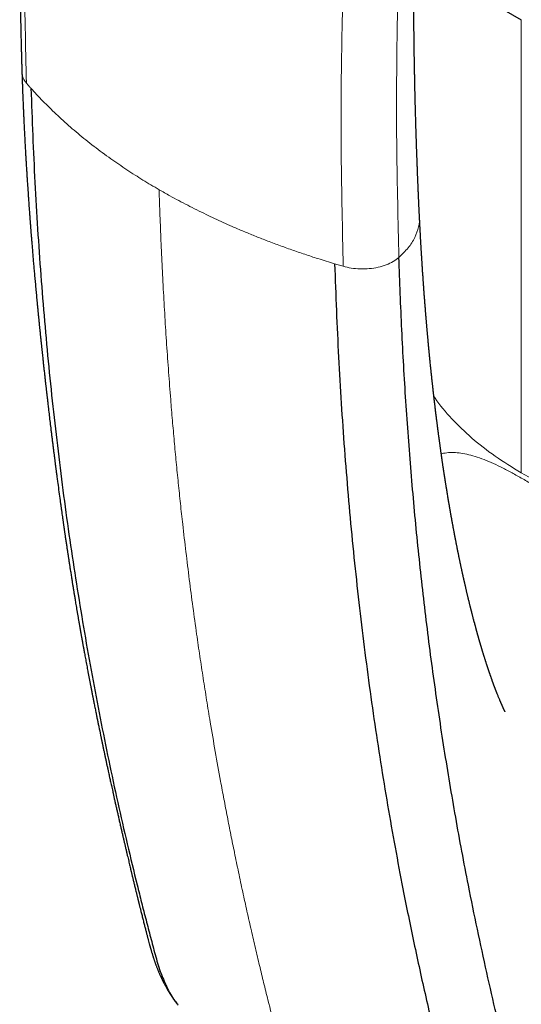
# Model space of a CAD drawing. Header units: millimetres. Extents: x 8 to 315, y 12 to 486.
# Tile 5 of 256: x 268 to 284, y 73 to 104. Entities that reach past the tile are written whole.
import ezdxf

# ---------------------------------------------------------------- set-up
doc = ezdxf.new("R2010")
doc.units = ezdxf.units.MM

msp = doc.modelspace()

# ---------------------------------------------------------------- linework, layer by layer
at = {"color": 252, "linetype": 'Continuous', "lineweight": 0}
for p, q in [((283.805, 89.877), (283.805, 104.003)), ((278.251, 96.316), (277.98, 96.395))]:
    msp.add_line(p, q, dxfattribs=at)
at = {"color": 7, "linetype": 'Continuous', "lineweight": 30}
msp.add_arc((287.123, 110.494), 7.29, 203.8589, 242.9305, dxfattribs=at)
for points, knots in [([(268.264, 112.846), (268.261, 112.789), (268.256, 112.631), (268.247, 112.374), (268.237, 112.078), (268.228, 111.79), (268.22, 111.508), (268.212, 111.238), (268.206, 110.981), (268.2, 110.734), (268.194, 110.494), (268.189, 110.26), (268.184, 110.024), (268.18, 109.786), (268.176, 109.546), (268.172, 109.314), (268.169, 109.09), (268.166, 108.874), (268.163, 108.665), (268.161, 108.463), (268.16, 108.272), (268.158, 108.091), (268.157, 107.921), (268.156, 107.757), (268.155, 107.6), (268.155, 107.449), (268.154, 107.308), (268.154, 107.176), (268.154, 107.053), (268.154, 106.935), (268.154, 106.824), (268.154, 106.719), (268.154, 106.619), (268.155, 106.525), (268.155, 106.438), (268.155, 106.356), (268.155, 106.28), (268.156, 106.211), (268.156, 106.145), (268.156, 106.08), (268.157, 105.991), (268.158, 105.878), (268.159, 105.738), (268.16, 105.591), (268.161, 105.437), (268.163, 105.277), (268.165, 105.114), (268.167, 104.948), (268.169, 104.779), (268.172, 104.605), (268.175, 104.428), (268.179, 104.202), (268.184, 103.929), (268.189, 103.686), (268.193, 103.523), (268.195, 103.438), (268.197, 103.353), (268.199, 103.267), (268.201, 103.183), (268.203, 103.101), (268.205, 103.025), (268.207, 102.956), (268.209, 102.893), (268.21, 102.837), (268.212, 102.788), (268.213, 102.752), (268.213, 102.729), (268.214, 102.715), (268.214, 102.701), (268.215, 102.684), (268.215, 102.66), (268.216, 102.629), (268.217, 102.592), (268.219, 102.55), (268.22, 102.502), (268.222, 102.449), (268.223, 102.398), (268.224, 102.364), (268.225, 102.351)], [0, 0, 0, 0, 0.016048, 0.044409, 0.072134, 0.099223, 0.125676, 0.151495, 0.175257, 0.198455, 0.22109, 0.24316, 0.264668, 0.288006, 0.310643, 0.332578, 0.353812, 0.374344, 0.394175, 0.413305, 0.431733, 0.448595, 0.464824, 0.48042, 0.495382, 0.50971, 0.523405, 0.535738, 0.547507, 0.558712, 0.569355, 0.579434, 0.58895, 0.597902, 0.606292, 0.614118, 0.62138, 0.627964, 0.634091, 0.640297, 0.646676, 0.659466, 0.6729, 0.686979, 0.701703, 0.71707, 0.733082, 0.748769, 0.765029, 0.781861, 0.798996, 0.816209, 0.847079, 0.8782, 0.886393, 0.894603, 0.90283, 0.911074, 0.919336, 0.927367, 0.934753, 0.941488, 0.947571, 0.953003, 0.957784, 0.961913, 0.963301, 0.964597, 0.965809, 0.967434, 0.969752, 0.972762, 0.976465, 0.980467, 0.985052, 0.990218, 0.995966, 1, 1, 1, 1]), ([(280.626, 97.894), (280.626, 97.896), (280.626, 97.907), (280.625, 97.929), (280.623, 97.962), (280.621, 97.996), (280.62, 98.034), (280.618, 98.076), (280.615, 98.123), (280.613, 98.17), (280.611, 98.213), (280.61, 98.249), (280.608, 98.28), (280.607, 98.31), (280.605, 98.345), (280.603, 98.384), (280.602, 98.425), (280.6, 98.466), (280.598, 98.504), (280.597, 98.539), (280.595, 98.569), (280.594, 98.597), (280.593, 98.626), (280.591, 98.66), (280.589, 98.7), (280.588, 98.745), (280.585, 98.794), (280.583, 98.846), (280.581, 98.899), (280.579, 98.951), (280.577, 99.002), (280.575, 99.049), (280.573, 99.092), (280.571, 99.131), (280.57, 99.171), (280.568, 99.214), (280.566, 99.266), (280.564, 99.321), (280.562, 99.379), (280.56, 99.436), (280.557, 99.494), (280.555, 99.555), (280.553, 99.619), (280.551, 99.676), (280.549, 99.725), (280.548, 99.761), (280.546, 99.793), (280.545, 99.821), (280.544, 99.848), (280.543, 99.875), (280.542, 99.906), (280.541, 99.941), (280.54, 99.987), (280.538, 100.044), (280.535, 100.11), (280.533, 100.175), (280.531, 100.232), (280.53, 100.28), (280.529, 100.318), (280.527, 100.353), (280.526, 100.385), (280.525, 100.417), (280.524, 100.451), (280.523, 100.489), (280.522, 100.528), (280.521, 100.569), (280.519, 100.608), (280.518, 100.644), (280.517, 100.676), (280.516, 100.715), (280.515, 100.765), (280.513, 100.827), (280.511, 100.892), (280.509, 100.959), (280.508, 101.017), (280.506, 101.066), (280.505, 101.104), (280.504, 101.14), (280.503, 101.173), (280.503, 101.202), (280.502, 101.23), (280.501, 101.259), (280.5, 101.293), (280.499, 101.331), (280.498, 101.374), (280.497, 101.415), (280.496, 101.453), (280.495, 101.491), (280.494, 101.529), (280.493, 101.568), (280.492, 101.606), (280.491, 101.645), (280.49, 101.686), (280.489, 101.73), (280.488, 101.776), (280.487, 101.823), (280.486, 101.866), (280.486, 101.903), (280.485, 101.933), (280.484, 101.96), (280.484, 101.986), (280.483, 102.014), (280.482, 102.046), (280.482, 102.08), (280.481, 102.116), (280.48, 102.154), (280.479, 102.195), (280.479, 102.237), (280.478, 102.278), (280.477, 102.324), (280.476, 102.373), (280.475, 102.428), (280.474, 102.483), (280.473, 102.539), (280.472, 102.592), (280.471, 102.642), (280.47, 102.687), (280.469, 102.729), (280.469, 102.766), (280.468, 102.798), (280.468, 102.826), (280.467, 102.853), (280.467, 102.884), (280.466, 102.919), (280.466, 102.956), (280.465, 102.991), (280.465, 103.025), (280.464, 103.054), (280.464, 103.081), (280.464, 103.103), (280.463, 103.122), (280.463, 103.142), (280.463, 103.168), (280.462, 103.202), (280.462, 103.244), (280.461, 103.29), (280.46, 103.337), (280.46, 103.383), (280.459, 103.432), (280.458, 103.482), (280.458, 103.531), (280.457, 103.574), (280.457, 103.61), (280.457, 103.644), (280.456, 103.681), (280.456, 103.726), (280.455, 103.776), (280.454, 103.831), (280.454, 103.887), (280.453, 103.943), (280.453, 103.996), (280.452, 104.047), (280.452, 104.095), (280.452, 104.139), (280.451, 104.178), (280.451, 104.207), (280.451, 104.227), (280.451, 104.241), (280.451, 104.257), (280.451, 104.277), (280.45, 104.3), (280.45, 104.334), (280.45, 104.378), (280.449, 104.429), (280.449, 104.479), (280.449, 104.526), (280.449, 104.569), (280.448, 104.61), (280.448, 104.662), (280.448, 104.726), (280.447, 104.804), (280.447, 104.883), (280.447, 104.967), (280.446, 105.056), (280.446, 105.151), (280.446, 105.227), (280.446, 105.284), (280.446, 105.319), (280.446, 105.35), (280.446, 105.378), (280.446, 105.401), (280.446, 105.419), (280.446, 105.435), (280.446, 105.451), (280.446, 105.472), (280.446, 105.499), (280.446, 105.531), (280.446, 105.569), (280.446, 105.608), (280.446, 105.649), (280.446, 105.692), (280.446, 105.737), (280.446, 105.783), (280.446, 105.83), (280.446, 105.875), (280.446, 105.915), (280.446, 105.948), (280.446, 105.972), (280.446, 105.991), (280.446, 106.009), (280.446, 106.03), (280.446, 106.057), (280.446, 106.088), (280.446, 106.124), (280.447, 106.172), (280.447, 106.227), (280.447, 106.288), (280.447, 106.343), (280.448, 106.395), (280.448, 106.443), (280.448, 106.491), (280.448, 106.542), (280.449, 106.599), (280.449, 106.663), (280.449, 106.731), (280.45, 106.803), (280.45, 106.878), (280.451, 106.953), (280.452, 107.014), (280.452, 107.062), (280.452, 107.095), (280.452, 107.124), (280.453, 107.15), (280.453, 107.173), (280.453, 107.199), (280.453, 107.231), (280.454, 107.269), (280.454, 107.312), (280.455, 107.361), (280.455, 107.414), (280.456, 107.469), (280.456, 107.523), (280.457, 107.577), (280.458, 107.63), (280.458, 107.669), (280.458, 107.689), (280.458, 107.693)], [0, 0, 0, 0, 0.000501, 0.00342, 0.007033, 0.010669, 0.014203, 0.018793, 0.023746, 0.028862, 0.033574, 0.036972, 0.040122, 0.043114, 0.046575, 0.050766, 0.055252, 0.059482, 0.063449, 0.067106, 0.0703, 0.073021, 0.075703, 0.079419, 0.083556, 0.088216, 0.09335, 0.098736, 0.104333, 0.109811, 0.115045, 0.120006, 0.12444, 0.1283, 0.132358, 0.136803, 0.141688, 0.148261, 0.154072, 0.159644, 0.165844, 0.172161, 0.178507, 0.185688, 0.189914, 0.193597, 0.196785, 0.199711, 0.202409, 0.205055, 0.208201, 0.211861, 0.215791, 0.222469, 0.229467, 0.23624, 0.242591, 0.247038, 0.25099, 0.254565, 0.257828, 0.260819, 0.264377, 0.268366, 0.272454, 0.276628, 0.280756, 0.284487, 0.28773, 0.290708, 0.296663, 0.303063, 0.309768, 0.316691, 0.32377, 0.327724, 0.331656, 0.335514, 0.338912, 0.341775, 0.344443, 0.347424, 0.350823, 0.354737, 0.359279, 0.363797, 0.367323, 0.371126, 0.375324, 0.379271, 0.382867, 0.387026, 0.391241, 0.395688, 0.400473, 0.405454, 0.410074, 0.413696, 0.416787, 0.41927, 0.421825, 0.424737, 0.428005, 0.431629, 0.435235, 0.4391, 0.443223, 0.447606, 0.45198, 0.455966, 0.461545, 0.467173, 0.472839, 0.478416, 0.484132, 0.489006, 0.493739, 0.49799, 0.501778, 0.505166, 0.507689, 0.510322, 0.513472, 0.517129, 0.520985, 0.524889, 0.527991, 0.531103, 0.533871, 0.536164, 0.537982, 0.539555, 0.542323, 0.545819, 0.550043, 0.554962, 0.559892, 0.564567, 0.568989, 0.574652, 0.579803, 0.584184, 0.587734, 0.590812, 0.594602, 0.599105, 0.604324, 0.610065, 0.615779, 0.621433, 0.627025, 0.631984, 0.636894, 0.641592, 0.645534, 0.648676, 0.6503, 0.651615, 0.653164, 0.655137, 0.657534, 0.660355, 0.665487, 0.670843, 0.675888, 0.680619, 0.685038, 0.689152, 0.693106, 0.700912, 0.708597, 0.716588, 0.725065, 0.734088, 0.743641, 0.753714, 0.75731, 0.760912, 0.76414, 0.766919, 0.769251, 0.771104, 0.77254, 0.77409, 0.776018, 0.778808, 0.782136, 0.785991, 0.790058, 0.794185, 0.798374, 0.803014, 0.807726, 0.812512, 0.817265, 0.821345, 0.824641, 0.827154, 0.828616, 0.830314, 0.832507, 0.835194, 0.838375, 0.842052, 0.846014, 0.852689, 0.858816, 0.864396, 0.869476, 0.87437, 0.879132, 0.883828, 0.889957, 0.896307, 0.903123, 0.910453, 0.918138, 0.925667, 0.932999, 0.936669, 0.94002, 0.942978, 0.945543, 0.947734, 0.950086, 0.953362, 0.957184, 0.961551, 0.966417, 0.972007, 0.977533, 0.982994, 0.988391, 0.993724, 0.99895, 1, 1, 1, 1]), ([(268.225, 102.356), (268.227, 102.308), (268.23, 102.215), (268.234, 102.079), (268.239, 101.951), (268.243, 101.831), (268.247, 101.718), (268.251, 101.613), (268.255, 101.519), (268.259, 101.434), (268.262, 101.358), (268.265, 101.289), (268.267, 101.226), (268.27, 101.17), (268.272, 101.123), (268.274, 101.083), (268.275, 101.05), (268.277, 101.023), (268.278, 101), (268.278, 100.982), (268.279, 100.968), (268.279, 100.96), (268.28, 100.954), (268.28, 100.948), (268.28, 100.941), (268.281, 100.931), (268.281, 100.916), (268.282, 100.893), (268.284, 100.864), (268.286, 100.82), (268.289, 100.761), (268.292, 100.686), (268.296, 100.605), (268.301, 100.518), (268.306, 100.424), (268.31, 100.332), (268.315, 100.242), (268.32, 100.155), (268.324, 100.067), (268.329, 99.979), (268.334, 99.895), (268.339, 99.8), (268.345, 99.698), (268.352, 99.589), (268.358, 99.487), (268.363, 99.399), (268.368, 99.323), (268.372, 99.259), (268.376, 99.198), (268.38, 99.136), (268.384, 99.068), (268.389, 98.991), (268.394, 98.908), (268.4, 98.819), (268.407, 98.724), (268.414, 98.622), (268.421, 98.513), (268.428, 98.411), (268.435, 98.316), (268.441, 98.229), (268.447, 98.144), (268.453, 98.062), (268.459, 97.987), (268.464, 97.918), (268.469, 97.854), (268.473, 97.796), (268.477, 97.743), (268.48, 97.696), (268.484, 97.653), (268.487, 97.617), (268.489, 97.586), (268.491, 97.56), (268.493, 97.538), (268.494, 97.515), (268.496, 97.489), (268.499, 97.457), (268.502, 97.42), (268.505, 97.376), (268.509, 97.326), (268.514, 97.271), (268.518, 97.211), (268.524, 97.148), (268.534, 97.019), (268.548, 96.853), (268.565, 96.647), (268.58, 96.467), (268.596, 96.283), (268.613, 96.097), (268.63, 95.91), (268.647, 95.719), (268.665, 95.526), (268.683, 95.331), (268.697, 95.184), (268.707, 95.08), (268.713, 95.019), (268.719, 94.959), (268.725, 94.9), (268.73, 94.843), (268.736, 94.789), (268.74, 94.741), (268.745, 94.699), (268.748, 94.662), (268.751, 94.63), (268.754, 94.605), (268.756, 94.585), (268.758, 94.568), (268.76, 94.549), (268.762, 94.524), (268.765, 94.491), (268.769, 94.451), (268.774, 94.405), (268.779, 94.352), (268.786, 94.293), (268.794, 94.213), (268.804, 94.116), (268.815, 94.004), (268.826, 93.898), (268.837, 93.795), (268.848, 93.698), (268.857, 93.604), (268.867, 93.515), (268.877, 93.418), (268.889, 93.311), (268.902, 93.19), (268.916, 93.063), (268.931, 92.929), (268.944, 92.816), (268.954, 92.726), (268.961, 92.664), (268.967, 92.608), (268.973, 92.557), (268.978, 92.511), (268.982, 92.472), (268.986, 92.439), (268.989, 92.411), (268.992, 92.387), (268.995, 92.363), (268.998, 92.334), (269.002, 92.296), (269.008, 92.25), (269.014, 92.198), (269.021, 92.138), (269.028, 92.073), (269.036, 92.004), (269.05, 91.885), (269.07, 91.717), (269.096, 91.498), (269.119, 91.306), (269.139, 91.142), (269.155, 91.009), (269.172, 90.879), (269.185, 90.774), (269.195, 90.691), (269.203, 90.63), (269.21, 90.571), (269.217, 90.512), (269.225, 90.454), (269.232, 90.397), (269.239, 90.343), (269.245, 90.294), (269.251, 90.252), (269.255, 90.218), (269.259, 90.19), (269.261, 90.169), (269.263, 90.152), (269.265, 90.137), (269.268, 90.119), (269.271, 90.092), (269.276, 90.055), (269.282, 90.008), (269.289, 89.956), (269.296, 89.899), (269.304, 89.838), (269.313, 89.772), (269.322, 89.703), (269.332, 89.629), (269.351, 89.488), (269.378, 89.283), (269.408, 89.069), (269.429, 88.91), (269.444, 88.806), (269.458, 88.703), (269.472, 88.605), (269.484, 88.524), (269.493, 88.461), (269.499, 88.414), (269.506, 88.369), (269.512, 88.327), (269.518, 88.286), (269.523, 88.248), (269.528, 88.217), (269.531, 88.193), (269.533, 88.176), (269.535, 88.164), (269.537, 88.152), (269.539, 88.139), (269.541, 88.121), (269.545, 88.098), (269.549, 88.069), (269.554, 88.035), (269.56, 87.995), (269.566, 87.951), (269.577, 87.878), (269.592, 87.777), (269.611, 87.65), (269.629, 87.531), (269.646, 87.42), (269.662, 87.313), (269.679, 87.204), (269.696, 87.09), (269.714, 86.971), (269.731, 86.867), (269.745, 86.779), (269.756, 86.708), (269.767, 86.637), (269.778, 86.569), (269.788, 86.507), (269.796, 86.453), (269.804, 86.409), (269.809, 86.373), (269.814, 86.345), (269.818, 86.322), (269.821, 86.303), (269.823, 86.289), (269.825, 86.276), (269.828, 86.261), (269.831, 86.239), (269.836, 86.208), (269.842, 86.172), (269.849, 86.129), (269.857, 86.081), (269.866, 86.026), (269.876, 85.965), (269.888, 85.894), (269.901, 85.814), (269.916, 85.725), (269.932, 85.632), (269.948, 85.535), (269.966, 85.434), (269.984, 85.328), (270.003, 85.218), (270.023, 85.102), (270.044, 84.982), (270.061, 84.886), (270.073, 84.817), (270.08, 84.778), (270.086, 84.744), (270.091, 84.716), (270.096, 84.692), (270.099, 84.674), (270.102, 84.657), (270.105, 84.637), (270.11, 84.611), (270.116, 84.58), (270.122, 84.544), (270.129, 84.505), (270.138, 84.459), (270.147, 84.407), (270.158, 84.347), (270.17, 84.283), (270.188, 84.182), (270.214, 84.044), (270.247, 83.869), (270.272, 83.734), (270.29, 83.639), (270.3, 83.587), (270.31, 83.535), (270.32, 83.482), (270.33, 83.431), (270.34, 83.38), (270.349, 83.331), (270.358, 83.285), (270.366, 83.245), (270.372, 83.212), (270.377, 83.186), (270.381, 83.166), (270.385, 83.148), (270.388, 83.132), (270.392, 83.113), (270.396, 83.092), (270.401, 83.066), (270.407, 83.037), (270.413, 83.002), (270.421, 82.963), (270.43, 82.919), (270.439, 82.872), (270.449, 82.82), (270.46, 82.765), (270.477, 82.679), (270.5, 82.563), (270.528, 82.425), (270.554, 82.298), (270.578, 82.18), (270.601, 82.066), (270.634, 81.907), (270.662, 81.773), (270.685, 81.663), (270.693, 81.623), (270.701, 81.584), (270.709, 81.547), (270.716, 81.516), (270.721, 81.491), (270.725, 81.472), (270.728, 81.457), (270.73, 81.445), (270.732, 81.435), (270.735, 81.423), (270.739, 81.405), (270.744, 81.381), (270.75, 81.352), (270.762, 81.295), (270.78, 81.213), (270.802, 81.105), (270.826, 80.996), (270.849, 80.887), (270.872, 80.78), (270.894, 80.678), (270.915, 80.584), (270.933, 80.499), (270.95, 80.421), (270.966, 80.348), (270.982, 80.276), (270.998, 80.202), (271.016, 80.121), (271.035, 80.035), (271.056, 79.942), (271.078, 79.843), (271.101, 79.739), (271.126, 79.629), (271.151, 79.516), (271.178, 79.4), (271.205, 79.281), (271.233, 79.157), (271.263, 79.028), (271.292, 78.901), (271.319, 78.78), (271.345, 78.668), (271.37, 78.56), (271.395, 78.456), (271.418, 78.355), (271.442, 78.254), (271.466, 78.152), (271.49, 78.05), (271.512, 77.953), (271.534, 77.862), (271.554, 77.777), (271.573, 77.696), (271.591, 77.622), (271.607, 77.554), (271.62, 77.499), (271.631, 77.453), (271.641, 77.413), (271.651, 77.37), (271.663, 77.323), (271.675, 77.272), (271.687, 77.22), (271.7, 77.167), (271.713, 77.114), (271.727, 77.058), (271.741, 76.998), (271.756, 76.936), (271.772, 76.872), (271.787, 76.811), (271.8, 76.756), (271.812, 76.708), (271.823, 76.665), (271.832, 76.627), (271.84, 76.594), (271.847, 76.567), (271.852, 76.546), (271.856, 76.529), (271.86, 76.514), (271.863, 76.5), (271.867, 76.484), (271.873, 76.463), (271.879, 76.437), (271.887, 76.406), (271.896, 76.369), (271.907, 76.326), (271.919, 76.278), (271.932, 76.226), (271.947, 76.168), (271.963, 76.105), (271.979, 76.038), (271.996, 75.971), (272.019, 75.884), (272.045, 75.78), (272.075, 75.664), (272.103, 75.558), (272.128, 75.46), (272.152, 75.367), (272.175, 75.28), (272.194, 75.21), (272.208, 75.158), (272.218, 75.123), (272.226, 75.093), (272.232, 75.071), (272.236, 75.057), (272.238, 75.049), (272.241, 75.042), (272.243, 75.033), (272.247, 75.02), (272.252, 75.002), (272.26, 74.973), (272.271, 74.937), (272.282, 74.899), (272.293, 74.865), (272.302, 74.836), (272.31, 74.811), (272.317, 74.789), (272.324, 74.767), (272.332, 74.742), (272.341, 74.714), (272.352, 74.683), (272.363, 74.65), (272.374, 74.619), (272.385, 74.588), (272.394, 74.562), (272.402, 74.541), (272.413, 74.512), (272.427, 74.476), (272.442, 74.436), (272.456, 74.401), (272.469, 74.37), (272.482, 74.337), (272.497, 74.301), (272.513, 74.264), (272.53, 74.225), (272.546, 74.189), (272.559, 74.16), (272.57, 74.138), (272.582, 74.112), (272.595, 74.085), (272.608, 74.058), (272.621, 74.032), (272.636, 74.002), (272.652, 73.97), (272.671, 73.934), (272.69, 73.898), (272.711, 73.86), (272.732, 73.822), (272.749, 73.792), (272.763, 73.768), (272.774, 73.749), (272.786, 73.729), (272.798, 73.709), (272.809, 73.691), (272.82, 73.673), (272.832, 73.654), (272.844, 73.634), (272.856, 73.616), (272.867, 73.598), (272.88, 73.579), (272.893, 73.559), (272.906, 73.54), (272.918, 73.522), (272.931, 73.504), (272.944, 73.484), (272.958, 73.465), (272.968, 73.451), (272.977, 73.438), (272.987, 73.424), (272.999, 73.408), (273.011, 73.392), (273.02, 73.38), (273.028, 73.37), (273.036, 73.36), (273.046, 73.345), (273.06, 73.327), (273.077, 73.306), (273.09, 73.29), (273.097, 73.281)], [0, 0, 0, 0, 0.004581, 0.008917, 0.013009, 0.016855, 0.020455, 0.023809, 0.026916, 0.029548, 0.031971, 0.034186, 0.036193, 0.037992, 0.039581, 0.040772, 0.04181, 0.042697, 0.043432, 0.044015, 0.044446, 0.044711, 0.044851, 0.045008, 0.045245, 0.045562, 0.045958, 0.046741, 0.047716, 0.048786, 0.050988, 0.053392, 0.055999, 0.058808, 0.06182, 0.065035, 0.067703, 0.070497, 0.073399, 0.076239, 0.078975, 0.081607, 0.08536, 0.088877, 0.092159, 0.095205, 0.097434, 0.099516, 0.101453, 0.103303, 0.105573, 0.10805, 0.110733, 0.113622, 0.116718, 0.12002, 0.123529, 0.127246, 0.129986, 0.13283, 0.135658, 0.138304, 0.140766, 0.143006, 0.145068, 0.146952, 0.148659, 0.150225, 0.151605, 0.152797, 0.153803, 0.15464, 0.155316, 0.155974, 0.156822, 0.157862, 0.159092, 0.160513, 0.162125, 0.163928, 0.165922, 0.16801, 0.170112, 0.178508, 0.184312, 0.190217, 0.196222, 0.202328, 0.20851, 0.21457, 0.221159, 0.22754, 0.233711, 0.235742, 0.23775, 0.239733, 0.241693, 0.243614, 0.245381, 0.246972, 0.248361, 0.24958, 0.25063, 0.251511, 0.252085, 0.252586, 0.253204, 0.253972, 0.255079, 0.256398, 0.257928, 0.259668, 0.26162, 0.263782, 0.267604, 0.271279, 0.274809, 0.278192, 0.28143, 0.284521, 0.287466, 0.290339, 0.294129, 0.298136, 0.302359, 0.306797, 0.311451, 0.313672, 0.315741, 0.317625, 0.319323, 0.320836, 0.322163, 0.323244, 0.32416, 0.324912, 0.325655, 0.326534, 0.327852, 0.329391, 0.331151, 0.333131, 0.335332, 0.337678, 0.340046, 0.347196, 0.354524, 0.36203, 0.366536, 0.371021, 0.375381, 0.379613, 0.381683, 0.38372, 0.385726, 0.3877, 0.389643, 0.391554, 0.393434, 0.395176, 0.396505, 0.397643, 0.39859, 0.399346, 0.399808, 0.400292, 0.400897, 0.401622, 0.403036, 0.404621, 0.406371, 0.408286, 0.410367, 0.412571, 0.414934, 0.417456, 0.420051, 0.429228, 0.43826, 0.441832, 0.44538, 0.448906, 0.452297, 0.455456, 0.457127, 0.458726, 0.460251, 0.461704, 0.463083, 0.46439, 0.465597, 0.466299, 0.466854, 0.467261, 0.467581, 0.468033, 0.468636, 0.469391, 0.470397, 0.471587, 0.47296, 0.474487, 0.476019, 0.480492, 0.484832, 0.489039, 0.492684, 0.496285, 0.500034, 0.503943, 0.508012, 0.512241, 0.514653, 0.517115, 0.519622, 0.521991, 0.524112, 0.525986, 0.527613, 0.528717, 0.529669, 0.530469, 0.531117, 0.531619, 0.531992, 0.532408, 0.533233, 0.534273, 0.535528, 0.536999, 0.538684, 0.540583, 0.542697, 0.545025, 0.547935, 0.55101, 0.554229, 0.557593, 0.561101, 0.564754, 0.56855, 0.572597, 0.576794, 0.581143, 0.582633, 0.583994, 0.585174, 0.586173, 0.586991, 0.587628, 0.588085, 0.58876, 0.589675, 0.590796, 0.592042, 0.59341, 0.594901, 0.596815, 0.598898, 0.601151, 0.603557, 0.609473, 0.615594, 0.621919, 0.623726, 0.62555, 0.627389, 0.629245, 0.631096, 0.632816, 0.634644, 0.636256, 0.637654, 0.638837, 0.639711, 0.640414, 0.640978, 0.641558, 0.642183, 0.642932, 0.643825, 0.644861, 0.646088, 0.647468, 0.649004, 0.650694, 0.652538, 0.654506, 0.656464, 0.66171, 0.666754, 0.671087, 0.675259, 0.679272, 0.683231, 0.692173, 0.693588, 0.695005, 0.696424, 0.697781, 0.698943, 0.699758, 0.700435, 0.700973, 0.701372, 0.701663, 0.702058, 0.702709, 0.70356, 0.704611, 0.705847, 0.709631, 0.713477, 0.717383, 0.72135, 0.725234, 0.728902, 0.732355, 0.735329, 0.738121, 0.74073, 0.743242, 0.745926, 0.748803, 0.751971, 0.755345, 0.758925, 0.762713, 0.766709, 0.770915, 0.775073, 0.779419, 0.783953, 0.788679, 0.793595, 0.797816, 0.801939, 0.805915, 0.809743, 0.813423, 0.816954, 0.820924, 0.824685, 0.828237, 0.831577, 0.834761, 0.837724, 0.840466, 0.842986, 0.845283, 0.846668, 0.848112, 0.849707, 0.851454, 0.853351, 0.8554, 0.857277, 0.859266, 0.861367, 0.863581, 0.865907, 0.868347, 0.870746, 0.872745, 0.874553, 0.876169, 0.877592, 0.878822, 0.879859, 0.880614, 0.881235, 0.88175, 0.882217, 0.882828, 0.883599, 0.884529, 0.885737, 0.887139, 0.888735, 0.890525, 0.89251, 0.894689, 0.897065, 0.899624, 0.902183, 0.904679, 0.909395, 0.913866, 0.917716, 0.921361, 0.924801, 0.928035, 0.931062, 0.932565, 0.933868, 0.934969, 0.93587, 0.936208, 0.936507, 0.936765, 0.937013, 0.937448, 0.938102, 0.938977, 0.940491, 0.941832, 0.942998, 0.944015, 0.944896, 0.945591, 0.946342, 0.947162, 0.948134, 0.949277, 0.950343, 0.95149, 0.952565, 0.953468, 0.954199, 0.95484, 0.956399, 0.95797, 0.958993, 0.960063, 0.961252, 0.962518, 0.963757, 0.965152, 0.966706, 0.967525, 0.968221, 0.969136, 0.970202, 0.971179, 0.972055, 0.972962, 0.974375, 0.975483, 0.976899, 0.978248, 0.979606, 0.981024, 0.981591, 0.982246, 0.983061, 0.983833, 0.984444, 0.985037, 0.985787, 0.986601, 0.987267, 0.987838, 0.988543, 0.989386, 0.990125, 0.99071, 0.991361, 0.992187, 0.992966, 0.993484, 0.993869, 0.99442, 0.995113, 0.995728, 0.996215, 0.996485, 0.996876, 0.997423, 0.998126, 0.998985, 1, 1, 1, 1]), ([(268.505, 101.865), (268.542, 100.884), (268.615, 98.922), (268.804, 96.029), (269.051, 93.176), (269.361, 90.368), (269.732, 87.605), (270.165, 84.888), (270.656, 82.218), (271.205, 79.595), (271.652, 77.694), (271.956, 76.481), (272.095, 75.937), (272.237, 75.396), (272.379, 74.855), (272.532, 74.325), (272.737, 73.844), (272.919, 73.501), (273.053, 73.346), (273.084, 73.31)], [0, 0, 0, 0, 0.0947137, 0.1894183, 0.2841122, 0.3787957, 0.4734694, 0.5681321, 0.6627812, 0.7574196, 0.8520509, 0.8723285, 0.8926058, 0.9128826, 0.9331589, 0.953421, 0.9736559, 0.9938788, 1, 1, 1, 1]), ([(283.3, 82.43), (283.3, 82.43), (283.3, 82.43), (283.3, 82.43), (283.299, 82.431), (283.299, 82.432), (283.297, 82.435), (283.296, 82.437), (283.295, 82.44), (283.293, 82.443), (283.291, 82.447), (283.289, 82.452), (283.286, 82.456), (283.284, 82.461), (283.281, 82.466), (283.278, 82.472), (283.275, 82.478), (283.272, 82.484), (283.27, 82.489), (283.268, 82.494), (283.265, 82.499), (283.262, 82.505), (283.259, 82.512), (283.256, 82.518), (283.253, 82.524), (283.251, 82.529), (283.248, 82.535), (283.245, 82.541), (283.242, 82.547), (283.239, 82.555), (283.235, 82.563), (283.231, 82.572), (283.226, 82.581), (283.221, 82.592), (283.216, 82.604), (283.209, 82.618), (283.203, 82.632), (283.197, 82.647), (283.19, 82.66), (283.184, 82.675), (283.177, 82.691), (283.169, 82.709), (283.162, 82.726), (283.154, 82.745), (283.146, 82.762), (283.135, 82.788), (283.122, 82.819), (283.105, 82.861), (283.088, 82.902), (283.071, 82.944), (283.057, 82.979), (283.046, 83.008), (283.037, 83.028), (283.029, 83.049), (283.021, 83.07), (283.014, 83.088), (283.008, 83.104), (283.001, 83.121), (282.995, 83.139), (282.988, 83.156), (282.981, 83.174), (282.975, 83.19), (282.97, 83.204), (282.965, 83.218), (282.959, 83.234), (282.953, 83.249), (282.947, 83.264), (282.943, 83.277), (282.938, 83.289), (282.934, 83.301), (282.929, 83.314), (282.925, 83.326), (282.921, 83.337), (282.916, 83.35), (282.911, 83.363), (282.906, 83.378), (282.899, 83.397), (282.891, 83.42), (282.883, 83.443), (282.874, 83.466), (282.866, 83.49), (282.857, 83.514), (282.85, 83.534), (282.844, 83.552), (282.839, 83.566), (282.835, 83.578), (282.831, 83.591), (282.826, 83.605), (282.821, 83.62), (282.816, 83.633), (282.812, 83.645), (282.808, 83.657), (282.803, 83.67), (282.799, 83.682), (282.795, 83.694), (282.792, 83.703), (282.788, 83.714), (282.784, 83.728), (282.779, 83.744), (282.774, 83.757), (282.771, 83.768), (282.768, 83.775), (282.765, 83.783), (282.762, 83.793), (282.758, 83.804), (282.755, 83.816), (282.751, 83.826), (282.748, 83.835), (282.746, 83.842), (282.743, 83.85), (282.74, 83.859), (282.736, 83.871), (282.732, 83.884), (282.728, 83.896), (282.725, 83.907), (282.721, 83.917), (282.716, 83.933), (282.709, 83.955), (282.7, 83.982), (282.692, 84.008), (282.683, 84.035), (282.675, 84.062), (282.666, 84.088), (282.66, 84.11), (282.654, 84.127), (282.65, 84.14), (282.646, 84.154), (282.642, 84.165), (282.639, 84.174), (282.637, 84.183), (282.634, 84.191), (282.631, 84.201), (282.628, 84.213), (282.624, 84.226), (282.62, 84.238), (282.616, 84.249), (282.612, 84.263), (282.606, 84.283), (282.599, 84.306), (282.591, 84.331), (282.584, 84.354), (282.578, 84.376), (282.573, 84.391), (282.57, 84.402), (282.567, 84.411), (282.564, 84.423), (282.56, 84.435), (282.557, 84.446), (282.554, 84.456), (282.55, 84.468), (282.546, 84.481), (282.542, 84.497), (282.536, 84.517), (282.53, 84.536), (282.525, 84.553), (282.521, 84.567), (282.517, 84.58), (282.513, 84.595), (282.508, 84.612), (282.503, 84.629), (282.499, 84.644), (282.494, 84.66), (282.489, 84.676), (282.485, 84.691), (282.482, 84.703), (282.478, 84.715), (282.475, 84.728), (282.47, 84.744), (282.465, 84.762), (282.46, 84.781), (282.455, 84.799), (282.45, 84.814), (282.447, 84.827), (282.442, 84.842), (282.438, 84.858), (282.434, 84.874), (282.43, 84.888), (282.426, 84.902), (282.421, 84.918), (282.417, 84.933), (282.413, 84.947), (282.41, 84.959), (282.407, 84.971), (282.403, 84.983), (282.399, 84.998), (282.395, 85.015), (282.39, 85.032), (282.386, 85.047), (282.38, 85.07), (282.37, 85.105), (282.357, 85.154), (282.345, 85.198), (282.333, 85.242), (282.322, 85.286), (282.308, 85.337), (282.296, 85.383), (282.286, 85.421), (282.278, 85.453), (282.272, 85.479), (282.265, 85.504), (282.259, 85.527), (282.253, 85.551), (282.247, 85.575), (282.242, 85.596), (282.237, 85.614), (282.233, 85.63), (282.229, 85.645), (282.226, 85.658), (282.223, 85.671), (282.219, 85.685), (282.215, 85.701), (282.212, 85.717), (282.206, 85.74), (282.198, 85.77), (282.189, 85.808), (282.179, 85.849), (282.168, 85.894), (282.156, 85.941), (282.146, 85.986), (282.135, 86.03), (282.125, 86.072), (282.115, 86.115), (282.105, 86.157), (282.095, 86.198), (282.087, 86.234), (282.078, 86.27), (282.069, 86.309), (282.06, 86.348), (282.053, 86.382), (282.046, 86.413), (282.039, 86.442), (282.032, 86.473), (282.025, 86.501), (282.019, 86.529), (282.014, 86.554), (282.008, 86.578), (282.002, 86.603), (281.996, 86.631), (281.99, 86.66), (281.984, 86.685), (281.979, 86.708), (281.974, 86.73), (281.97, 86.752), (281.964, 86.776), (281.959, 86.8), (281.954, 86.824), (281.948, 86.852), (281.94, 86.887), (281.932, 86.928), (281.922, 86.97), (281.914, 87.008), (281.905, 87.051), (281.896, 87.094), (281.887, 87.137), (281.88, 87.171), (281.874, 87.201), (281.868, 87.231), (281.861, 87.262), (281.854, 87.295), (281.848, 87.327), (281.843, 87.352), (281.839, 87.372), (281.835, 87.389), (281.831, 87.408), (281.828, 87.426), (281.824, 87.444), (281.821, 87.461), (281.817, 87.478), (281.813, 87.498), (281.808, 87.523), (281.802, 87.555), (281.795, 87.59), (281.788, 87.626), (281.781, 87.661), (281.774, 87.694), (281.768, 87.728), (281.762, 87.758), (281.756, 87.786), (281.751, 87.814), (281.745, 87.842), (281.74, 87.869), (281.736, 87.892), (281.732, 87.914), (281.727, 87.936), (281.723, 87.958), (281.719, 87.98), (281.715, 88.003), (281.71, 88.026), (281.706, 88.051), (281.701, 88.077), (281.696, 88.104), (281.691, 88.13), (281.686, 88.154), (281.682, 88.175), (281.677, 88.204), (281.67, 88.24), (281.664, 88.277), (281.658, 88.305), (281.654, 88.327), (281.65, 88.352), (281.645, 88.38), (281.64, 88.407), (281.635, 88.435), (281.63, 88.463), (281.624, 88.494), (281.619, 88.522), (281.615, 88.547), (281.61, 88.571), (281.606, 88.597), (281.601, 88.623), (281.596, 88.651), (281.592, 88.677), (281.587, 88.702), (281.583, 88.726), (281.579, 88.75), (281.574, 88.779), (281.569, 88.811), (281.563, 88.845), (281.557, 88.88), (281.551, 88.912), (281.546, 88.942), (281.541, 88.971), (281.536, 88.998), (281.532, 89.024), (281.528, 89.046), (281.525, 89.065), (281.522, 89.082), (281.519, 89.1), (281.513, 89.139), (281.504, 89.19), (281.495, 89.249), (281.486, 89.301), (281.477, 89.355), (281.468, 89.413), (281.46, 89.462), (281.454, 89.5), (281.449, 89.53), (281.444, 89.561), (281.439, 89.594), (281.434, 89.627), (281.429, 89.657), (281.425, 89.687), (281.42, 89.719), (281.415, 89.751), (281.41, 89.781), (281.405, 89.811), (281.401, 89.842), (281.395, 89.875), (281.39, 89.911), (281.385, 89.946), (281.379, 89.982), (281.374, 90.016), (281.369, 90.048), (281.364, 90.082), (281.359, 90.119), (281.353, 90.159), (281.347, 90.201), (281.341, 90.242), (281.335, 90.279), (281.33, 90.317), (281.324, 90.353), (281.319, 90.387), (281.315, 90.419), (281.31, 90.452), (281.306, 90.484), (281.301, 90.514), (281.297, 90.542), (281.293, 90.574), (281.288, 90.61), (281.283, 90.648), (281.278, 90.683), (281.273, 90.716), (281.269, 90.748), (281.264, 90.784), (281.259, 90.821), (281.254, 90.854), (281.25, 90.881), (281.248, 90.902), (281.245, 90.92), (281.243, 90.936), (281.241, 90.949), (281.239, 90.966), (281.236, 90.99), (281.231, 91.022), (281.227, 91.053), (281.224, 91.079), (281.221, 91.1), (281.218, 91.121), (281.215, 91.142), (281.213, 91.162), (281.211, 91.179), (281.209, 91.193), (281.207, 91.204), (281.206, 91.216), (281.204, 91.229), (281.202, 91.247), (281.199, 91.271), (281.195, 91.301), (281.19, 91.336), (281.185, 91.376), (281.18, 91.416), (281.175, 91.456), (281.17, 91.492), (281.166, 91.525), (281.162, 91.554), (281.159, 91.581), (281.156, 91.606), (281.153, 91.63), (281.15, 91.653), (281.147, 91.675), (281.144, 91.698), (281.141, 91.723), (281.138, 91.748), (281.135, 91.771), (281.133, 91.792), (281.131, 91.808), (281.129, 91.821), (281.128, 91.833), (281.127, 91.845), (281.125, 91.86), (281.123, 91.877), (281.119, 91.904), (281.115, 91.94), (281.11, 91.984), (281.105, 92.022), (281.102, 92.051), (281.1, 92.068), (281.098, 92.081), (281.097, 92.093), (281.095, 92.107), (281.093, 92.123), (281.091, 92.143), (281.087, 92.173), (281.083, 92.213), (281.077, 92.261), (281.072, 92.304), (281.068, 92.344), (281.064, 92.38), (281.061, 92.408), (281.058, 92.428), (281.057, 92.441), (281.055, 92.457), (281.053, 92.476), (281.049, 92.507), (281.045, 92.548), (281.04, 92.596), (281.035, 92.64), (281.03, 92.68), (281.026, 92.715), (281.023, 92.745), (281.021, 92.766), (281.019, 92.781), (281.018, 92.79), (281.017, 92.801), (281.015, 92.816), (281.013, 92.837), (281.01, 92.868), (281.006, 92.906), (281.001, 92.949), (280.997, 92.991), (280.992, 93.033), (280.988, 93.077), (280.983, 93.12), (280.978, 93.17), (280.972, 93.227), (280.966, 93.294), (280.96, 93.35), (280.956, 93.394), (280.953, 93.424), (280.95, 93.452), (280.947, 93.476), (280.946, 93.493), (280.944, 93.507), (280.943, 93.521), (280.941, 93.539), (280.939, 93.562), (280.936, 93.592), (280.933, 93.628), (280.928, 93.671), (280.924, 93.718), (280.919, 93.769), (280.915, 93.816), (280.911, 93.856), (280.908, 93.883), (280.906, 93.905), (280.905, 93.924), (280.902, 93.948), (280.899, 93.981), (280.896, 94.02), (280.892, 94.061), (280.888, 94.099), (280.885, 94.134), (280.882, 94.168), (280.879, 94.201), (280.876, 94.233), (280.874, 94.263), (280.871, 94.295), (280.868, 94.332), (280.864, 94.375), (280.86, 94.423), (280.855, 94.474), (280.851, 94.526), (280.846, 94.578), (280.842, 94.627), (280.838, 94.671), (280.835, 94.711), (280.832, 94.745), (280.83, 94.776), (280.827, 94.804), (280.825, 94.834), (280.822, 94.867), (280.819, 94.904), (280.816, 94.945), (280.812, 94.989), (280.809, 95.038), (280.805, 95.082), (280.802, 95.119), (280.8, 95.149), (280.798, 95.178), (280.795, 95.205), (280.794, 95.225), (280.793, 95.24), (280.792, 95.253), (280.791, 95.266), (280.79, 95.282), (280.788, 95.301), (280.786, 95.323), (280.783, 95.362), (280.779, 95.415), (280.775, 95.478), (280.771, 95.533), (280.767, 95.582), (280.764, 95.627), (280.761, 95.664), (280.759, 95.693), (280.757, 95.716), (280.756, 95.736), (280.755, 95.753), (280.753, 95.77), (280.752, 95.788), (280.751, 95.811), (280.749, 95.836), (280.747, 95.864), (280.745, 95.893), (280.742, 95.936), (280.738, 95.995), (280.733, 96.07), (280.727, 96.148), (280.723, 96.21), (280.72, 96.256), (280.719, 96.281), (280.717, 96.302), (280.716, 96.319), (280.715, 96.332), (280.714, 96.345), (280.713, 96.362), (280.712, 96.384), (280.71, 96.413), (280.708, 96.446), (280.705, 96.493), (280.701, 96.551), (280.697, 96.617), (280.693, 96.676), (280.69, 96.731), (280.687, 96.782), (280.684, 96.828), (280.682, 96.867), (280.68, 96.904), (280.678, 96.941), (280.675, 96.982), (280.672, 97.029), (280.67, 97.081), (280.666, 97.135), (280.663, 97.193), (280.66, 97.253), (280.657, 97.305), (280.655, 97.349), (280.653, 97.383), (280.651, 97.418), (280.649, 97.45), (280.648, 97.479), (280.646, 97.502), (280.645, 97.52), (280.645, 97.532), (280.644, 97.543), (280.644, 97.554), (280.643, 97.569), (280.642, 97.592), (280.64, 97.623), (280.638, 97.663), (280.636, 97.711), (280.633, 97.767), (280.63, 97.83), (280.627, 97.875), (280.626, 97.899)], [0, 0, 0, 0, 0.000854, 0.002296, 0.004048, 0.006122, 0.00778, 0.00936, 0.011157, 0.012713, 0.014477, 0.016296, 0.017793, 0.019336, 0.020838, 0.022349, 0.024283, 0.025591, 0.026695, 0.027832, 0.028918, 0.030176, 0.031792, 0.033, 0.033945, 0.034922, 0.035916, 0.036953, 0.0381, 0.039292, 0.040762, 0.042139, 0.043527, 0.045146, 0.047184, 0.049003, 0.051001, 0.053177, 0.054804, 0.056488, 0.05878, 0.060924, 0.06303, 0.065249, 0.067312, 0.069438, 0.073812, 0.078282, 0.08275, 0.08697, 0.09122, 0.093293, 0.095336, 0.097322, 0.099376, 0.101109, 0.102416, 0.104071, 0.1058, 0.1073, 0.109045, 0.110497, 0.111721, 0.112933, 0.114343, 0.11586, 0.117153, 0.11831, 0.11922, 0.120339, 0.121504, 0.122493, 0.123442, 0.12455, 0.125797, 0.126814, 0.128402, 0.130536, 0.132527, 0.134222, 0.136494, 0.138309, 0.140201, 0.141513, 0.142619, 0.14358, 0.144542, 0.145793, 0.147049, 0.148084, 0.149013, 0.149994, 0.151016, 0.152066, 0.152951, 0.153698, 0.154425, 0.155512, 0.156954, 0.158185, 0.158795, 0.15938, 0.159979, 0.160699, 0.161615, 0.162574, 0.163454, 0.164071, 0.164623, 0.165185, 0.165849, 0.166773, 0.167926, 0.168916, 0.169676, 0.170414, 0.171195, 0.173504, 0.175392, 0.177374, 0.179567, 0.181442, 0.183636, 0.185531, 0.18636, 0.187434, 0.188505, 0.189349, 0.189997, 0.190605, 0.191195, 0.191863, 0.192758, 0.193842, 0.194779, 0.195506, 0.196241, 0.197953, 0.199803, 0.201357, 0.203349, 0.204947, 0.206148, 0.206664, 0.207308, 0.208127, 0.209099, 0.209935, 0.210539, 0.211371, 0.212319, 0.213455, 0.214882, 0.216485, 0.217632, 0.218531, 0.219394, 0.220439, 0.221808, 0.222984, 0.223926, 0.22509, 0.226356, 0.227364, 0.228157, 0.228964, 0.229795, 0.230898, 0.232282, 0.233652, 0.234897, 0.23595, 0.236769, 0.23779, 0.239022, 0.240113, 0.240959, 0.241893, 0.243106, 0.244216, 0.24514, 0.245949, 0.246674, 0.247507, 0.248534, 0.249771, 0.250941, 0.251967, 0.252857, 0.255636, 0.259233, 0.262685, 0.264668, 0.268159, 0.27159, 0.274849, 0.277378, 0.279247, 0.281131, 0.282674, 0.284104, 0.285735, 0.287539, 0.288855, 0.289856, 0.291043, 0.292064, 0.292828, 0.293563, 0.294535, 0.295702, 0.296725, 0.297541, 0.300313, 0.302639, 0.304985, 0.30831, 0.31135, 0.314154, 0.317034, 0.319781, 0.32238, 0.325384, 0.327903, 0.330114, 0.332292, 0.334908, 0.337522, 0.339706, 0.341449, 0.343418, 0.345318, 0.347315, 0.348819, 0.350519, 0.35201, 0.353419, 0.355358, 0.357242, 0.358812, 0.360197, 0.361538, 0.362911, 0.36441, 0.365975, 0.367429, 0.36907, 0.371236, 0.373932, 0.376665, 0.379111, 0.381194, 0.384525, 0.387228, 0.389156, 0.390901, 0.392742, 0.394787, 0.396702, 0.398868, 0.400578, 0.401429, 0.402534, 0.403729, 0.40489, 0.405925, 0.407044, 0.40801, 0.408982, 0.410753, 0.412693, 0.414884, 0.417135, 0.419257, 0.421374, 0.423293, 0.425346, 0.426851, 0.428578, 0.430376, 0.432016, 0.433424, 0.434715, 0.435958, 0.437335, 0.438728, 0.440084, 0.441476, 0.443001, 0.44452, 0.446198, 0.447858, 0.449302, 0.45056, 0.45175, 0.454465, 0.457157, 0.458325, 0.459609, 0.461128, 0.462843, 0.46457, 0.466024, 0.46791, 0.469702, 0.471533, 0.472877, 0.474282, 0.475795, 0.477526, 0.479064, 0.480729, 0.48229, 0.483468, 0.485031, 0.486646, 0.488569, 0.490702, 0.492824, 0.494717, 0.496543, 0.498162, 0.499829, 0.501398, 0.502782, 0.503758, 0.504756, 0.505787, 0.507039, 0.511551, 0.514855, 0.517541, 0.520867, 0.52433, 0.527721, 0.529566, 0.531159, 0.532994, 0.535014, 0.537003, 0.538695, 0.540397, 0.542274, 0.544223, 0.546053, 0.547642, 0.549399, 0.551491, 0.55353, 0.555561, 0.557743, 0.559808, 0.561588, 0.563333, 0.565663, 0.568013, 0.57047, 0.572917, 0.575088, 0.577068, 0.579485, 0.581316, 0.58309, 0.585039, 0.586945, 0.588688, 0.5902, 0.591934, 0.594163, 0.596397, 0.598519, 0.600267, 0.602088, 0.604172, 0.606387, 0.608609, 0.609861, 0.611049, 0.612144, 0.613054, 0.613774, 0.614491, 0.615959, 0.617847, 0.620009, 0.621207, 0.622416, 0.623636, 0.624867, 0.626079, 0.627064, 0.627786, 0.6284, 0.629029, 0.629783, 0.63066, 0.632129, 0.633852, 0.635849, 0.63814, 0.640724, 0.642814, 0.644981, 0.646846, 0.648439, 0.649961, 0.651423, 0.652851, 0.654038, 0.655296, 0.656626, 0.658027, 0.6595, 0.660897, 0.662067, 0.66301, 0.663725, 0.664274, 0.664948, 0.665787, 0.666789, 0.667957, 0.670328, 0.67287, 0.675584, 0.676779, 0.677738, 0.678461, 0.679058, 0.679814, 0.680744, 0.681847, 0.683125, 0.685986, 0.68865, 0.691113, 0.693373, 0.695423, 0.697256, 0.698044, 0.698784, 0.699592, 0.700662, 0.701995, 0.704893, 0.707586, 0.710073, 0.712354, 0.714371, 0.716035, 0.717346, 0.717977, 0.718473, 0.719007, 0.719849, 0.721003, 0.722468, 0.725075, 0.727467, 0.729622, 0.732184, 0.734608, 0.736983, 0.739442, 0.742907, 0.746627, 0.750663, 0.752341, 0.75407, 0.755726, 0.757047, 0.758024, 0.758657, 0.75938, 0.760375, 0.761641, 0.76318, 0.765339, 0.767751, 0.770374, 0.773208, 0.776254, 0.778281, 0.779837, 0.780844, 0.78181, 0.783148, 0.784858, 0.787297, 0.789619, 0.791743, 0.793669, 0.795397, 0.797385, 0.799161, 0.800736, 0.802407, 0.804447, 0.806907, 0.80963, 0.812457, 0.81539, 0.818252, 0.821026, 0.823503, 0.825681, 0.82756, 0.829231, 0.830677, 0.832299, 0.834132, 0.836178, 0.838459, 0.840803, 0.843492, 0.846527, 0.848077, 0.849705, 0.851405, 0.852916, 0.85408, 0.854835, 0.855401, 0.856111, 0.856994, 0.85805, 0.859278, 0.860674, 0.864495, 0.868031, 0.870947, 0.873635, 0.876096, 0.878291, 0.879708, 0.880962, 0.882054, 0.882982, 0.88379, 0.884815, 0.886044, 0.887494, 0.88902, 0.890606, 0.892254, 0.896147, 0.900252, 0.904523, 0.908961, 0.910557, 0.911929, 0.913077, 0.914001, 0.9147, 0.915296, 0.916176, 0.917402, 0.918976, 0.920867, 0.922766, 0.926742, 0.930351, 0.933594, 0.93647, 0.939385, 0.941884, 0.943968, 0.945828, 0.947837, 0.950074, 0.952601, 0.95542, 0.958552, 0.961523, 0.964789, 0.968351, 0.970132, 0.971979, 0.973892, 0.975752, 0.977328, 0.978552, 0.979515, 0.980218, 0.980623, 0.981216, 0.982043, 0.983103, 0.98488, 0.987073, 0.98968, 0.992704, 0.996144, 1, 1, 1, 1]), ([(277.98, 96.395), (278.016, 95.422), (278.089, 93.474), (278.277, 90.601), (278.521, 87.759), (278.829, 84.958), (279.197, 82.206), (279.623, 79.519), (280.048, 77.198), (280.452, 75.212), (280.824, 73.519), (281.182, 72.004), (281.52, 70.658), (281.762, 69.725), (281.956, 69.023), (282.117, 68.58), (282.317, 68.169), (282.55, 67.821), (282.816, 67.54), (283.109, 67.33), (283.426, 67.188), (283.659, 67.151), (283.767, 67.134)], [0, 0, 0, 0, 0.088429, 0.176865, 0.265552, 0.354526, 0.443361, 0.531541, 0.6186, 0.675407, 0.733031, 0.792292, 0.832677, 0.874207, 0.890836, 0.90764, 0.92462, 0.941774, 0.956691, 0.971723, 0.986832, 1, 1, 1, 1]), ([(294.447, 71.057), (294.212, 71.028), (293.743, 70.97), (293.06, 70.845), (292.398, 70.698), (291.763, 70.53), (291.156, 70.346), (290.543, 70.136), (289.932, 69.901), (289.332, 69.642), (288.78, 69.379), (288.282, 69.108), (287.819, 68.847), (287.374, 68.613), (286.948, 68.408), (286.54, 68.237), (286.15, 68.104), (285.798, 68.022), (285.484, 67.991), (285.208, 68.006), (284.954, 68.073), (284.726, 68.19), (284.524, 68.358), (284.333, 68.585), (284.159, 68.876), (284.002, 69.23), (283.874, 69.62), (283.764, 70.035), (283.654, 70.457), (283.494, 71.084), (283.284, 71.926), (283.009, 73.062), (282.723, 74.305), (282.431, 75.651), (282.103, 77.26), (281.753, 79.128), (281.397, 81.255), (281.08, 83.393), (280.801, 85.549), (280.562, 87.717), (280.361, 89.902), (280.198, 92.104), (280.069, 94.332), (280.015, 95.838), (279.987, 96.591)], [0, 0, 0, 0, 0.01396, 0.027843, 0.041595, 0.055165, 0.068502, 0.081558, 0.096797, 0.11149, 0.125542, 0.138936, 0.151738, 0.163994, 0.175759, 0.187087, 0.198041, 0.208697, 0.217424, 0.226054, 0.234643, 0.243249, 0.251928, 0.260708, 0.271873, 0.283208, 0.29471, 0.306382, 0.318222, 0.330227, 0.359186, 0.388994, 0.425347, 0.462346, 0.499662, 0.556599, 0.612978, 0.668896, 0.724583, 0.78024, 0.835037, 0.88999, 0.945006, 1, 1, 1, 1])]:
    msp.add_open_spline(points, degree=3, knots=knots, dxfattribs=at)
at = {"color": 252, "linetype": 'Continuous', "lineweight": 0}
for points, knots in [([(268.403, 112.579), (268.367, 111.388), (268.296, 109.006), (268.282, 105.484), (268.338, 103.176), (268.367, 102.022)], [0, 0, 0, 0, 0.333385, 0.66672, 1, 1, 1, 1]), ([(278.302, 106.864), (278.264, 105.674), (278.189, 103.294), (278.17, 99.775), (278.224, 97.469), (278.251, 96.315)], [0, 0, 0, 0, 0.333393, 0.66673, 1, 1, 1, 1]), ([(279.987, 96.591), (279.96, 97.719), (279.904, 99.977), (279.914, 103.423), (279.981, 105.756), (280.014, 106.923)], [0, 0, 0, 0, 0.333174, 0.6665, 1, 1, 1, 1]), ([(268.231, 102.351), (268.23, 102.327), (268.229, 102.256), (268.273, 102.143), (268.336, 102.061), (268.367, 102.022)], [0, 0, 0, 0, 0.207055, 0.61354, 1, 1, 1, 1]), ([(268.367, 102.021), (268.389, 101.995), (268.435, 101.943), (268.481, 101.891), (268.505, 101.865)], [0, 0, 0, 0, 0.499984, 1, 1, 1, 1]), ([(272.504, 98.704), (272.419, 98.753), (272.249, 98.853), (271.999, 99.005), (271.748, 99.162), (271.496, 99.326), (271.244, 99.495), (270.989, 99.673), (270.731, 99.859), (270.472, 100.054), (270.22, 100.252), (269.974, 100.453), (269.737, 100.655), (269.508, 100.858), (269.289, 101.06), (269.079, 101.263), (268.877, 101.466), (268.685, 101.666), (268.564, 101.8), (268.505, 101.865)], [0, 0, 0, 0, 0.053305, 0.106613, 0.159918, 0.216756, 0.273598, 0.330436, 0.39296, 0.455502, 0.518049, 0.580591, 0.643116, 0.704372, 0.765628, 0.825133, 0.884643, 0.944148, 1, 1, 1, 1]), ([(277.98, 96.395), (277.893, 96.421), (277.719, 96.474), (277.408, 96.571), (277.048, 96.689), (276.641, 96.828), (276.24, 96.972), (275.854, 97.118), (275.484, 97.263), (275.13, 97.409), (274.804, 97.548), (274.506, 97.68), (274.236, 97.804), (273.96, 97.935), (273.68, 98.072), (273.396, 98.216), (273.117, 98.363), (272.818, 98.525), (272.616, 98.64), (272.504, 98.704)], [0, 0, 0, 0, 0.043282, 0.086564, 0.156, 0.225452, 0.294903, 0.364339, 0.428274, 0.492215, 0.55615, 0.606896, 0.657646, 0.708392, 0.763908, 0.819432, 0.874956, 0.930472, 1, 1, 1, 1]), ([(277.853, 69.173), (277.845, 69.177), (277.808, 69.198), (277.744, 69.239), (277.662, 69.296), (277.582, 69.358), (277.504, 69.424), (277.427, 69.495), (277.354, 69.569), (277.282, 69.647), (277.214, 69.729), (277.14, 69.824), (277.063, 69.933), (276.984, 70.057), (276.908, 70.186), (276.837, 70.321), (276.769, 70.46), (276.707, 70.598), (276.652, 70.733), (276.601, 70.866), (276.553, 71.002), (276.508, 71.14), (276.465, 71.281), (276.412, 71.472), (276.297, 71.904), (276.119, 72.576), (275.927, 73.333), (275.766, 73.982), (275.636, 74.52), (275.508, 75.06), (275.378, 75.622), (275.246, 76.207), (275.112, 76.815), (274.982, 77.425), (274.859, 78.018), (274.742, 78.592), (274.633, 79.148), (274.526, 79.706), (274.399, 80.384), (274.255, 81.184), (274.112, 82.025), (273.987, 82.788), (273.879, 83.471), (273.775, 84.157), (273.668, 84.898), (273.557, 85.695), (273.446, 86.55), (273.34, 87.408), (273.248, 88.197), (273.169, 88.915), (273.102, 89.56), (273.038, 90.207), (272.977, 90.857), (272.919, 91.509), (272.86, 92.23), (272.799, 93.019), (272.739, 93.878), (272.684, 94.74), (272.64, 95.507), (272.605, 96.176), (272.578, 96.746), (272.554, 97.318), (272.528, 97.97), (272.513, 98.433), (272.504, 98.704)], [0, 0, 0, 0, 0.001136, 0.005361, 0.009587, 0.013812, 0.018124, 0.022437, 0.026749, 0.031087, 0.035426, 0.039764, 0.045534, 0.051306, 0.057076, 0.062887, 0.068699, 0.07451, 0.07965, 0.084789, 0.089937, 0.095084, 0.10025, 0.105415, 0.115751, 0.146468, 0.177187, 0.196044, 0.2149, 0.233759, 0.252617, 0.273582, 0.294547, 0.315514, 0.336481, 0.355362, 0.374242, 0.393125, 0.412007, 0.44279, 0.473575, 0.496131, 0.518688, 0.541247, 0.563807, 0.59152, 0.619232, 0.646951, 0.67467, 0.69523, 0.715791, 0.736351, 0.756917, 0.777483, 0.79805, 0.824821, 0.851593, 0.87837, 0.905148, 0.922672, 0.940196, 0.957722, 0.975248, 1, 1, 1, 1]), ([(279.985, 96.589), (280.086, 96.688), (280.287, 96.885), (280.496, 97.208), (280.607, 97.544), (280.645, 97.776), (280.626, 97.892), (280.626, 97.894)], [0, 0, 0, 0, 0.249078, 0.497845, 0.746631, 0.995643, 1, 1, 1, 1]), ([(279.987, 96.591), (279.931, 96.547), (279.818, 96.458), (279.593, 96.356), (279.34, 96.279), (279.064, 96.237), (278.778, 96.23), (278.501, 96.253), (278.332, 96.295), (278.251, 96.316)], [0, 0, 0, 0, 0.144258, 0.288619, 0.43285, 0.57689, 0.721232, 0.865656, 1, 1, 1, 1]), ([(283.805, 89.877), (283.527, 90.047), (282.969, 90.388), (282.246, 90.956), (281.625, 91.56), (281.245, 92), (281.091, 92.241), (281.077, 92.261)], [0, 0, 0, 0, 0.2442431, 0.4884862, 0.7327293, 0.9769724, 1, 1, 1, 1]), ([(281.309, 90.463), (281.333, 90.471), (281.415, 90.497), (281.579, 90.513), (281.798, 90.509), (282.036, 90.475), (282.292, 90.413), (282.566, 90.323), (282.854, 90.207), (283.157, 90.066), (283.472, 89.904), (283.694, 89.777), (283.805, 89.713)], [0, 0, 0, 0, 0.047059, 0.162746, 0.275053, 0.384467, 0.491515, 0.59676, 0.700793, 0.800343, 0.899894, 1, 1, 1, 1]), ([(290.286, 87.903), (290.007, 87.937), (289.448, 88.004), (288.627, 88.147), (287.712, 88.344), (286.719, 88.615), (285.674, 88.978), (284.691, 89.394), (284.101, 89.716), (283.805, 89.877)], [0, 0, 0, 0, 0.115127, 0.230254, 0.34538, 0.509035, 0.67269, 0.836345, 1, 1, 1, 1]), ([(283.805, 89.713), (283.92, 89.647), (284.147, 89.514), (284.502, 89.29), (284.868, 89.044), (285.247, 88.775), (285.637, 88.482), (286.032, 88.168), (286.432, 87.834), (286.835, 87.479), (287.241, 87.103), (287.649, 86.705), (288.059, 86.287), (288.381, 85.94), (288.618, 85.677), (288.772, 85.504), (288.921, 85.331), (289.07, 85.157), (289.217, 84.98), (289.364, 84.801), (289.596, 84.512), (289.91, 84.107), (290.159, 83.76), (290.286, 83.585)], [0, 0, 0, 0, 0.050806, 0.101331, 0.151855, 0.204654, 0.258068, 0.312398, 0.367928, 0.424926, 0.48364, 0.544296, 0.607099, 0.672235, 0.69836, 0.72332, 0.748499, 0.773906, 0.799548, 0.825431, 0.851563, 0.924753, 1, 1, 1, 1])]:
    msp.add_open_spline(points, degree=3, knots=knots, dxfattribs=at)

doc.saveas('drawing.dxf')
